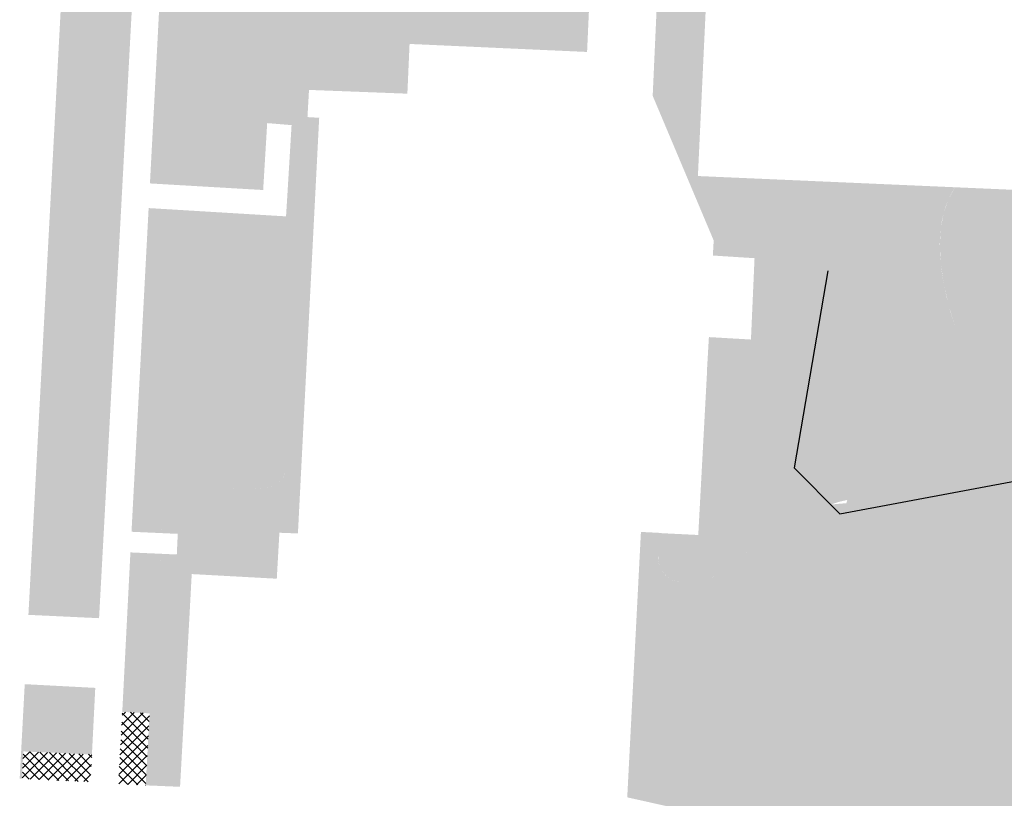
# Model space of a CAD drawing. Header units: millimetres. Extents: x 32690613 to 32694392, y 5343730 to 5344753.
# Tile 16 of 170: x 32692427 to 32692499, y 5344135 to 5344191. Entities that reach past the tile are written whole.
import ezdxf

# ---------------------------------------------------------------- set-up
doc = ezdxf.new("R2010")
doc.units = ezdxf.units.MM
doc.header["$LTSCALE"] = 0.01
doc.layers.add('Gel-Bewuchs', color=122, linetype='Continuous', lineweight=25)
doc.layers.add('Gel-Rasengitter', color=105, linetype='Continuous', lineweight=5)
for name, color, linetype, lineweight, true_color in [('Veg-Gehoelzfl_H_gr3m', 7, 'Continuous', 5, 0xb5ff6b), ('Veg-Rasen', 7, 'Continuous', 5, 0xb9f3a0), ('Veg-Stauden_Bodendecker', 7, 'Continuous', 5, 0xa8ffbe), ('Veg-Waldartig', 7, 'Continuous', 5, 0xb0ee53), ('Veg-Wiese', 7, 'Continuous', 5, 0xd4ffa8)]:
    doc.layers.add(name, color=color, linetype=linetype, lineweight=lineweight, true_color=true_color)
pattern_1 = [(45, (32692692.89605, 5344273.37825), (-0.3367596, 0.3367596), []), (135, (32692692.89605, 5344273.37825), (-0.3367596, -0.3367596), [])]

msp = doc.modelspace()

# ---------------------------------------------------------------- hatches: boundary and pattern name
at = {"layer": 'Gel-Rasengitter'}
h = msp.add_hatch(dxfattribs=at)
h.set_pattern_fill('ANSI37', color=256, scale=0.15, style=0)
h.set_pattern_definition(pattern_1)
h.paths.add_polyline_path([(32692436.847, 5344141.435), (32692434.875, 5344141.54), (32692434.591, 5344136.348), (32692434.784, 5344136.337), (32692436.563, 5344136.239)])
h = msp.add_hatch(dxfattribs=at)
h.set_pattern_fill('ANSI37', color=256, scale=0.15, style=0)
h.set_pattern_definition(pattern_1)
h.paths.add_polyline_path([(32692432.686, 5344138.466), (32692427.735, 5344138.688), (32692427.645, 5344136.715), (32692432.586, 5344136.482)])
at = {"layer": 'Veg-Gehoelzfl_H_gr3m', "transparency": 33554687}
msp.add_hatch(color=256, dxfattribs=at).paths.add_polyline_path([(32692443.786, 5344186.651), (32692443.894, 5344186.654), (32692444.006, 5344186.655), (32692444.122, 5344186.653), (32692444.21, 5344186.65), (32692444.214, 5344186.65), (32692444.218, 5344186.65), (32692444.221, 5344186.65), (32692444.225, 5344186.649), (32692444.229, 5344186.649), (32692444.233, 5344186.649), (32692444.237, 5344186.649), (32692444.241, 5344186.649), (32692448.346, 5344186.427), (32692448.236, 5344184.465), (32692449.081, 5344184.414), (32692448.314, 5344169.416), (32692447.678, 5344169.447), (32692447.676, 5344169.447), (32692447.674, 5344169.447), (32692447.672, 5344169.448), (32692447.669, 5344169.448), (32692447.667, 5344169.448), (32692447.665, 5344169.448), (32692447.662, 5344169.448), (32692447.66, 5344169.448), (32692447.559, 5344169.452), (32692447.444, 5344169.46), (32692447.333, 5344169.472), (32692447.226, 5344169.489), (32692447.122, 5344169.51), (32692447.023, 5344169.535), (32692446.928, 5344169.564), (32692446.837, 5344169.598), (32692446.75, 5344169.635), (32692446.667, 5344169.677), (32692446.587, 5344169.723), (32692446.512, 5344169.774), (32692446.441, 5344169.828), (32692446.374, 5344169.887), (32692446.311, 5344169.95), (32692446.251, 5344170.017), (32692446.196, 5344170.089), (32692446.145, 5344170.164), (32692446.098, 5344170.244), (32692446.055, 5344170.328), (32692446.015, 5344170.416), (32692445.98, 5344170.509), (32692445.949, 5344170.605), (32692445.922, 5344170.706), (32692445.899, 5344170.811), (32692445.879, 5344170.921), (32692445.864, 5344171.034), (32692445.853, 5344171.152), (32692445.846, 5344171.274), (32692445.842, 5344171.4), (32692445.843, 5344171.53), (32692445.848, 5344171.665), (32692446.207, 5344177.329), (32692446.689, 5344177.3), (32692446.801, 5344179.096), (32692447.089, 5344183.885), (32692445.33, 5344184.031), (32692445.039, 5344179.202), (32692444.158, 5344179.263), (32692444.029, 5344179.275), (32692443.904, 5344179.291), (32692443.783, 5344179.313), (32692443.668, 5344179.339), (32692443.557, 5344179.371), (32692443.45, 5344179.407), (32692443.349, 5344179.448), (32692443.252, 5344179.495), (32692443.159, 5344179.546), (32692443.072, 5344179.602), (32692442.989, 5344179.663), (32692442.91, 5344179.73), (32692442.837, 5344179.801), (32692442.768, 5344179.877), (32692442.703, 5344179.958), (32692442.644, 5344180.044), (32692442.589, 5344180.135), (32692442.538, 5344180.231), (32692442.493, 5344180.332), (32692442.452, 5344180.437), (32692442.415, 5344180.548), (32692442.384, 5344180.664), (32692442.357, 5344180.785), (32692442.334, 5344180.91), (32692442.316, 5344181.041), (32692442.303, 5344181.177), (32692442.295, 5344181.317), (32692442.291, 5344181.463), (32692442.292, 5344181.613), (32692442.298, 5344181.769), (32692442.308, 5344181.929), (32692442.312, 5344181.977), (32692442.314, 5344181.991), (32692442.315, 5344182.006), (32692442.316, 5344182.02), (32692442.317, 5344182.035), (32692442.319, 5344182.05), (32692442.32, 5344182.065), (32692442.322, 5344182.079), (32692442.323, 5344182.094), (32692442.239, 5344185.42), (32692442.245, 5344185.502), (32692442.255, 5344185.58), (32692442.268, 5344185.656), (32692442.285, 5344185.729), (32692442.306, 5344185.8), (32692442.33, 5344185.867), (32692442.358, 5344185.932), (32692442.389, 5344185.994), (32692442.424, 5344186.053), (32692442.463, 5344186.11), (32692442.506, 5344186.163), (32692442.552, 5344186.214), (32692442.602, 5344186.262), (32692442.655, 5344186.307), (32692442.712, 5344186.35), (32692442.773, 5344186.39), (32692442.837, 5344186.427), (32692442.905, 5344186.461), (32692442.977, 5344186.492), (32692443.052, 5344186.521), (32692443.131, 5344186.547), (32692443.214, 5344186.57), (32692443.3, 5344186.59), (32692443.39, 5344186.608), (32692443.483, 5344186.623), (32692443.581, 5344186.635), (32692443.682, 5344186.644)])
at = {"layer": 'Veg-Rasen', "transparency": 33554687}
h = msp.add_hatch(color=256, dxfattribs=at)
edge = h.paths.add_edge_path()
edge.add_line((32692438.117, 5344203.18), (32692438.037, 5344201.969))
edge.add_line((32692438.037, 5344201.969), (32692437.407, 5344189.778))
edge.add_line((32692437.407, 5344189.778), (32692436.871, 5344179.678))
edge.add_line((32692436.871, 5344179.678), (32692445.039, 5344179.202))
edge.add_line((32692445.039, 5344179.202), (32692444.939, 5344179.209))
edge.add_line((32692444.939, 5344179.209), (32692444.158, 5344179.263))
edge.add_line((32692444.158, 5344179.263), (32692444.029, 5344179.275))
edge.add_line((32692444.029, 5344179.275), (32692443.904, 5344179.291))
edge.add_line((32692443.904, 5344179.291), (32692443.783, 5344179.313))
edge.add_line((32692443.783, 5344179.313), (32692443.668, 5344179.339))
edge.add_line((32692443.668, 5344179.339), (32692443.557, 5344179.371))
edge.add_line((32692443.557, 5344179.371), (32692443.45, 5344179.407))
edge.add_line((32692443.45, 5344179.407), (32692443.349, 5344179.448))
edge.add_line((32692443.349, 5344179.448), (32692443.252, 5344179.495))
edge.add_line((32692443.252, 5344179.495), (32692443.159, 5344179.546))
edge.add_line((32692443.159, 5344179.546), (32692443.072, 5344179.602))
edge.add_line((32692443.072, 5344179.602), (32692442.989, 5344179.663))
edge.add_line((32692442.989, 5344179.663), (32692442.91, 5344179.73))
edge.add_line((32692442.91, 5344179.73), (32692442.837, 5344179.801))
edge.add_line((32692442.837, 5344179.801), (32692442.768, 5344179.877))
edge.add_line((32692442.768, 5344179.877), (32692442.703, 5344179.958))
edge.add_line((32692442.703, 5344179.958), (32692442.644, 5344180.044))
edge.add_line((32692442.644, 5344180.044), (32692442.589, 5344180.135))
edge.add_line((32692442.589, 5344180.135), (32692442.538, 5344180.231))
edge.add_line((32692442.538, 5344180.231), (32692442.493, 5344180.332))
edge.add_line((32692442.493, 5344180.332), (32692442.452, 5344180.437))
edge.add_line((32692442.452, 5344180.437), (32692442.415, 5344180.548))
edge.add_line((32692442.415, 5344180.548), (32692442.384, 5344180.664))
edge.add_line((32692442.384, 5344180.664), (32692442.357, 5344180.785))
edge.add_line((32692442.357, 5344180.785), (32692442.334, 5344180.91))
edge.add_line((32692442.334, 5344180.91), (32692442.316, 5344181.041))
edge.add_line((32692442.316, 5344181.041), (32692442.303, 5344181.177))
edge.add_line((32692442.303, 5344181.177), (32692442.295, 5344181.317))
edge.add_line((32692442.295, 5344181.317), (32692442.291, 5344181.463))
edge.add_line((32692442.291, 5344181.463), (32692442.292, 5344181.613))
edge.add_line((32692442.292, 5344181.613), (32692442.298, 5344181.769))
edge.add_line((32692442.298, 5344181.769), (32692442.308, 5344181.929))
edge.add_line((32692442.308, 5344181.929), (32692442.312, 5344181.977))
edge.add_line((32692442.312, 5344181.977), (32692442.315, 5344182.006))
edge.add_line((32692442.315, 5344182.006), (32692442.319, 5344182.05))
edge.add_line((32692442.319, 5344182.05), (32692442.323, 5344182.095))
edge.add_line((32692442.323, 5344182.095), (32692442.239, 5344185.42))
edge.add_line((32692442.239, 5344185.42), (32692442.245, 5344185.502))
edge.add_line((32692442.245, 5344185.502), (32692442.255, 5344185.58))
edge.add_line((32692442.255, 5344185.58), (32692442.268, 5344185.656))
edge.add_line((32692442.268, 5344185.656), (32692442.285, 5344185.729))
edge.add_line((32692442.285, 5344185.729), (32692442.306, 5344185.8))
edge.add_line((32692442.306, 5344185.8), (32692442.33, 5344185.867))
edge.add_line((32692442.33, 5344185.867), (32692442.358, 5344185.932))
edge.add_line((32692442.358, 5344185.932), (32692442.389, 5344185.994))
edge.add_line((32692442.389, 5344185.994), (32692442.424, 5344186.053))
edge.add_line((32692442.424, 5344186.053), (32692442.463, 5344186.11))
edge.add_line((32692442.463, 5344186.11), (32692442.506, 5344186.163))
edge.add_line((32692442.506, 5344186.163), (32692442.552, 5344186.214))
edge.add_line((32692442.552, 5344186.214), (32692442.602, 5344186.262))
edge.add_line((32692442.602, 5344186.262), (32692442.655, 5344186.307))
edge.add_line((32692442.655, 5344186.307), (32692442.712, 5344186.35))
edge.add_line((32692442.712, 5344186.35), (32692442.773, 5344186.39))
edge.add_line((32692442.773, 5344186.39), (32692442.837, 5344186.427))
edge.add_line((32692442.837, 5344186.427), (32692442.905, 5344186.461))
edge.add_line((32692442.905, 5344186.461), (32692442.977, 5344186.492))
edge.add_line((32692442.977, 5344186.492), (32692443.052, 5344186.521))
edge.add_line((32692443.052, 5344186.521), (32692443.131, 5344186.547))
edge.add_line((32692443.131, 5344186.547), (32692443.214, 5344186.57))
edge.add_line((32692443.214, 5344186.57), (32692443.3, 5344186.59))
edge.add_line((32692443.3, 5344186.59), (32692443.39, 5344186.608))
edge.add_line((32692443.39, 5344186.608), (32692443.483, 5344186.623))
edge.add_line((32692443.483, 5344186.623), (32692443.581, 5344186.635))
edge.add_line((32692443.581, 5344186.635), (32692443.682, 5344186.644))
edge.add_line((32692443.682, 5344186.644), (32692443.786, 5344186.651))
edge.add_line((32692443.786, 5344186.651), (32692443.894, 5344186.654))
edge.add_line((32692443.894, 5344186.654), (32692444.006, 5344186.655))
edge.add_line((32692444.006, 5344186.655), (32692444.122, 5344186.653))
edge.add_line((32692444.122, 5344186.653), (32692444.202, 5344186.65))
edge.add_line((32692444.202, 5344186.65), (32692444.233, 5344186.649))
edge.add_line((32692444.233, 5344186.649), (32692448.346, 5344186.427))
edge.add_line((32692448.346, 5344186.427), (32692455.443, 5344186.155))
edge.add_line((32692455.443, 5344186.155), (32692455.601, 5344189.744))
edge.add_line((32692455.601, 5344189.744), (32692468.408, 5344189.166))
edge.add_line((32692468.408, 5344189.166), (32692468.569, 5344192.765))
edge.add_line((32692468.569, 5344192.765), (32692463.492, 5344193.031))
edge.add_line((32692463.492, 5344193.031), (32692463.654, 5344197.351))
edge.add_line((32692463.654, 5344197.351), (32692468.781, 5344197.119))
edge.add_line((32692468.781, 5344197.119), (32692469.477, 5344212.204))
edge.add_arc((32692466.956, 5344212.526), 2.542, 352.72825, 446.57948)
edge.add_line((32692467.108, 5344215.063), (32692456.337, 5344215.582))
edge.add_line((32692456.337, 5344215.582), (32692439.879, 5344216.444))
edge.add_line((32692439.879, 5344216.444), (32692438.873, 5344216.379))
edge.add_line((32692438.873, 5344216.379), (32692438.758, 5344214.374))
edge.add_line((32692438.758, 5344214.374), (32692438.7, 5344213.357))
edge.add_line((32692438.7, 5344213.357), (32692438.543, 5344210.618))
edge.add_line((32692438.543, 5344210.618), (32692440.003, 5344210.527))
edge.add_line((32692440.003, 5344210.527), (32692440.226, 5344214.932))
edge.add_line((32692440.226, 5344214.932), (32692466.788, 5344213.585))
edge.add_line((32692466.788, 5344213.585), (32692467.057, 5344213.578))
edge.add_line((32692467.057, 5344213.578), (32692467.291, 5344213.537))
edge.add_line((32692467.291, 5344213.537), (32692467.492, 5344213.461))
edge.add_line((32692467.492, 5344213.461), (32692467.66, 5344213.35))
edge.add_line((32692467.66, 5344213.35), (32692467.794, 5344213.204))
edge.add_line((32692467.794, 5344213.204), (32692467.894, 5344213.024))
edge.add_line((32692467.894, 5344213.024), (32692467.961, 5344212.808))
edge.add_line((32692467.961, 5344212.808), (32692467.994, 5344212.559))
edge.add_line((32692467.994, 5344212.559), (32692467.288, 5344198.635))
edge.add_line((32692467.288, 5344198.635), (32692462.266, 5344198.89))
edge.add_line((32692462.266, 5344198.89), (32692461.861, 5344190.917))
edge.add_line((32692461.861, 5344190.917), (32692454.184, 5344191.306))
edge.add_line((32692454.184, 5344191.306), (32692453.998, 5344187.642))
edge.add_line((32692453.998, 5344187.642), (32692438.881, 5344188.409))
edge.add_line((32692438.881, 5344188.409), (32692439.953, 5344209.537))
edge.add_line((32692439.953, 5344209.537), (32692438.486, 5344209.621))
edge.add_line((32692438.486, 5344209.621), (32692438.117, 5344203.18))
h = msp.add_hatch(color=256, dxfattribs=at)
edge = h.paths.add_edge_path()
edge.add_arc((32692476.415, 5344211.47), 3.048, 360.05879, 440.49621)
edge.add_line((32692476.918, 5344214.476), (32692476.558, 5344214.537))
edge.add_line((32692476.558, 5344214.537), (32692476.443, 5344214.495))
edge.add_arc((32692477.575, 5344211.354), 3.339, 109.81097, 167.24397)
edge.add_line((32692474.318, 5344212.091), (32692473.141, 5344186.001))
edge.add_line((32692473.141, 5344186.001), (32692475.566, 5344180.248))
edge.add_line((32692475.566, 5344180.248), (32692476.403, 5344180.211))
edge.add_line((32692476.403, 5344180.211), (32692477.602, 5344205.755))
edge.add_line((32692477.602, 5344205.755), (32692479.145, 5344205.72))
edge.add_line((32692479.145, 5344205.72), (32692479.463, 5344211.473))
h = msp.add_hatch(color=256, dxfattribs=at)
edge = h.paths.add_edge_path()
edge.add_line((32692436.499, 5344209.698), (32692431.508, 5344210.037))
edge.add_arc((32692443.131, 5344207.687), 11.858, 168.56941, 177.90399)
edge.add_line((32692431.281, 5344208.121), (32692428.104, 5344148.543))
edge.add_line((32692428.104, 5344148.543), (32692433.201, 5344148.302))
edge.add_line((32692433.201, 5344148.302), (32692433.653, 5344156.615))
edge.add_line((32692433.653, 5344156.615), (32692436.499, 5344209.698))
for points in [[(32692554.072, 5344179.02), (32692552.709, 5344179.191), (32692551.274, 5344162.631), (32692550.991, 5344160.021), (32692550.554, 5344157.643), (32692549.962, 5344155.498), (32692549.216, 5344153.586), (32692548.316, 5344151.907), (32692547.262, 5344150.46), (32692546.054, 5344149.246), (32692544.692, 5344148.264), (32692543.179, 5344147.619), (32692541.404, 5344147.036), (32692539.368, 5344146.514), (32692537.069, 5344146.054), (32692534.508, 5344145.656), (32692531.686, 5344145.319), (32692528.601, 5344145.045), (32692525.255, 5344144.832), (32692473.154, 5344142.109), (32692473.665, 5344152.001), (32692473.63, 5344152.093), (32692473.601, 5344152.186), (32692473.576, 5344152.281), (32692473.557, 5344152.377), (32692473.544, 5344152.474), (32692473.535, 5344152.572), (32692473.532, 5344152.669), (32692473.534, 5344152.767), (32692473.617, 5344154.445), (32692473.79, 5344154.437), (32692473.791, 5344154.451), (32692472.293, 5344154.528), (32692471.305, 5344135.374), (32692486.039, 5344132.072), (32692482.033, 5344113.474), (32692461.549, 5344118.066), (32692449.057, 5344119.338), (32692439.505, 5344119.847), (32692439.418, 5344118.311), (32692448.941, 5344117.842), (32692461.308, 5344116.583), (32692483.181, 5344111.68), (32692487.819, 5344133.21), (32692472.868, 5344136.561), (32692473.077, 5344140.604), (32692525.3, 5344143.376), (32692528.06, 5344143.523), (32692531.311, 5344143.7), (32692535.053, 5344143.905), (32692539.288, 5344144.139), (32692544.014, 5344144.401), (32692549.232, 5344144.693), (32692554.942, 5344145.013), (32692561.144, 5344145.361), (32692565.205, 5344145.597), (32692569.189, 5344145.983), (32692573.097, 5344146.52), (32692576.928, 5344147.207), (32692580.683, 5344148.045), (32692584.361, 5344149.033), (32692587.963, 5344150.172), (32692591.488, 5344151.462), (32692592.22, 5344153.453), (32692588.459, 5344152.046), (32692584.661, 5344150.806), (32692580.826, 5344149.732), (32692576.954, 5344148.824), (32692573.045, 5344148.084), (32692569.099, 5344147.509), (32692565.116, 5344147.102), (32692561.096, 5344146.861), (32692545.275, 5344146.232), (32692546.858, 5344147.192), (32692548.262, 5344148.454), (32692549.485, 5344150.019), (32692550.527, 5344151.887), (32692551.389, 5344154.058), (32692552.07, 5344156.531), (32692552.571, 5344159.306), (32692552.892, 5344162.385)], [(32692432.927, 5344143.272), (32692427.838, 5344143.54), (32692427.474, 5344136.727), (32692427.645, 5344136.715), (32692427.735, 5344138.688), (32692431.441, 5344138.522), (32692432.176, 5344138.489), (32692432.686, 5344138.466)]]:
    msp.add_hatch(color=256, dxfattribs=at).paths.add_polyline_path(points)
h = msp.add_hatch(color=256, dxfattribs=at)
h.paths.add_polyline_path([(32692435.541, 5344154.539), (32692437.715, 5344154.441), (32692437.719, 5344154.53), (32692437.736, 5344154.839), (32692437.754, 5344155.157), (32692437.772, 5344155.485), (32692437.79, 5344155.822), (32692437.809, 5344156.168), (32692437.829, 5344156.523), (32692437.852, 5344156.83), (32692437.904, 5344157.097), (32692437.984, 5344157.322), (32692438.093, 5344157.506), (32692438.229, 5344157.65), (32692438.394, 5344157.752), (32692438.588, 5344157.814), (32692438.81, 5344157.834), (32692439.073, 5344157.832), (32692439.389, 5344157.825), (32692439.759, 5344157.813), (32692440.182, 5344157.797), (32692440.659, 5344157.776), (32692441.189, 5344157.75), (32692441.773, 5344157.72), (32692442.411, 5344157.685), (32692443.045, 5344157.656), (32692443.62, 5344157.643), (32692444.136, 5344157.646), (32692444.592, 5344157.665), (32692444.99, 5344157.7), (32692445.327, 5344157.752), (32692445.606, 5344157.819), (32692445.825, 5344157.902), (32692446.003, 5344157.997), (32692446.158, 5344158.1), (32692446.291, 5344158.21), (32692446.402, 5344158.327), (32692446.49, 5344158.451), (32692446.556, 5344158.583), (32692446.599, 5344158.722), (32692446.62, 5344158.868), (32692446.63, 5344159.018), (32692446.643, 5344159.167), (32692446.658, 5344159.317), (32692446.675, 5344159.466), (32692446.693, 5344159.615), (32692446.714, 5344159.764), (32692446.737, 5344159.912), (32692446.763, 5344160.06), (32692446.867, 5344160.652), (32692446.867, 5344160.685), (32692446.88, 5344160.904), (32692446.918, 5344161.12), (32692446.983, 5344161.329), (32692447.072, 5344161.529), (32692447.185, 5344161.717), (32692447.32, 5344161.89), (32692447.475, 5344162.045), (32692447.647, 5344162.18), (32692447.956, 5344162.432), (32692448.314, 5344169.416), (32692447.674, 5344169.447), (32692447.665, 5344169.448), (32692447.66, 5344169.448), (32692447.559, 5344169.452), (32692447.444, 5344169.46), (32692447.333, 5344169.472), (32692447.226, 5344169.489), (32692447.122, 5344169.51), (32692447.023, 5344169.535), (32692446.928, 5344169.564), (32692446.837, 5344169.598), (32692446.75, 5344169.635), (32692446.667, 5344169.677), (32692446.587, 5344169.723), (32692446.512, 5344169.774), (32692446.441, 5344169.828), (32692446.374, 5344169.887), (32692446.311, 5344169.95), (32692446.251, 5344170.017), (32692446.196, 5344170.089), (32692446.145, 5344170.164), (32692446.098, 5344170.244), (32692446.055, 5344170.328), (32692446.015, 5344170.416), (32692445.98, 5344170.509), (32692445.949, 5344170.605), (32692445.922, 5344170.706), (32692445.899, 5344170.811), (32692445.879, 5344170.921), (32692445.864, 5344171.034), (32692445.853, 5344171.152), (32692445.846, 5344171.274), (32692445.842, 5344171.4), (32692445.843, 5344171.53), (32692445.848, 5344171.665), (32692446.207, 5344177.329), (32692436.777, 5344177.899)])
h.paths.add_polyline_path([(32692437.635, 5344152.951), (32692435.462, 5344153.049), (32692434.875, 5344141.54), (32692436.847, 5344141.435), (32692436.563, 5344136.239), (32692439.043, 5344136.134), (32692439.72, 5344148.401), (32692438.001, 5344148.489), (32692437.859, 5344148.557), (32692437.732, 5344148.649), (32692437.624, 5344148.764), (32692437.539, 5344148.897), (32692437.48, 5344149.043), (32692437.45, 5344149.197), (32692437.448, 5344149.355), (32692437.476, 5344149.51), (32692437.476, 5344149.536), (32692437.476, 5344149.573), (32692437.476, 5344149.621), (32692437.478, 5344149.681), (32692437.48, 5344149.752), (32692437.482, 5344149.835), (32692437.486, 5344149.929), (32692437.49, 5344150.034), (32692437.502, 5344150.316), (32692437.518, 5344150.657), (32692437.537, 5344151.057), (32692437.56, 5344151.516), (32692437.586, 5344152.033), (32692437.616, 5344152.61)])
at = {"layer": 'Veg-Stauden_Bodendecker', "transparency": 33554687}
msp.add_hatch(color=256, dxfattribs=at).paths.add_polyline_path([(32692437.628, 5344152.824), (32692437.62, 5344152.681), (32692437.613, 5344152.542), (32692437.606, 5344152.407), (32692437.599, 5344152.274), (32692437.592, 5344152.144), (32692437.586, 5344152.017), (32692437.579, 5344151.894), (32692437.573, 5344151.774), (32692437.567, 5344151.656), (32692437.561, 5344151.542), (32692437.556, 5344151.431), (32692437.55, 5344151.323), (32692437.545, 5344151.218), (32692437.54, 5344151.116), (32692437.535, 5344151.017), (32692437.53, 5344150.922), (32692437.526, 5344150.829), (32692437.522, 5344150.74), (32692437.518, 5344150.653), (32692437.514, 5344150.57), (32692437.51, 5344150.49), (32692437.506, 5344150.413), (32692437.503, 5344150.339), (32692437.5, 5344150.268), (32692437.497, 5344150.2), (32692437.494, 5344150.136), (32692437.492, 5344150.074), (32692437.489, 5344150.015), (32692437.487, 5344149.96), (32692437.485, 5344149.908), (32692437.483, 5344149.859), (32692437.482, 5344149.812), (32692437.48, 5344149.769), (32692437.479, 5344149.73), (32692437.478, 5344149.693), (32692437.477, 5344149.659), (32692437.476, 5344149.628), (32692437.476, 5344149.601), (32692437.476, 5344149.576), (32692437.475, 5344149.555), (32692437.476, 5344149.537), (32692437.476, 5344149.522), (32692437.476, 5344149.51), (32692437.471, 5344149.491), (32692437.467, 5344149.472), (32692437.462, 5344149.452), (32692437.459, 5344149.433), (32692437.455, 5344149.413), (32692437.453, 5344149.394), (32692437.45, 5344149.374), (32692437.448, 5344149.355), (32692437.447, 5344149.335), (32692437.446, 5344149.315), (32692437.446, 5344149.296), (32692437.445, 5344149.276), (32692437.446, 5344149.256), (32692437.447, 5344149.237), (32692437.448, 5344149.217), (32692437.45, 5344149.197), (32692437.452, 5344149.178), (32692437.455, 5344149.158), (32692437.458, 5344149.139), (32692437.462, 5344149.119), (32692437.466, 5344149.1), (32692437.47, 5344149.081), (32692437.475, 5344149.062), (32692437.48, 5344149.043), (32692437.486, 5344149.024), (32692437.493, 5344149.005), (32692437.499, 5344148.987), (32692437.506, 5344148.968), (32692437.514, 5344148.95), (32692437.522, 5344148.932), (32692437.53, 5344148.914), (32692437.539, 5344148.897), (32692437.548, 5344148.879), (32692437.558, 5344148.862), (32692437.568, 5344148.845), (32692437.578, 5344148.828), (32692437.589, 5344148.812), (32692437.6, 5344148.796), (32692437.612, 5344148.78), (32692437.624, 5344148.764), (32692437.636, 5344148.749), (32692437.649, 5344148.733), (32692437.662, 5344148.719), (32692437.675, 5344148.704), (32692437.689, 5344148.69), (32692437.703, 5344148.676), (32692437.717, 5344148.663), (32692437.732, 5344148.649), (32692437.747, 5344148.636), (32692437.762, 5344148.624), (32692437.778, 5344148.612), (32692437.793, 5344148.6), (32692437.809, 5344148.589), (32692437.826, 5344148.578), (32692437.842, 5344148.567), (32692437.859, 5344148.557), (32692437.876, 5344148.547), (32692437.894, 5344148.537), (32692437.911, 5344148.528), (32692437.929, 5344148.52), (32692437.947, 5344148.511), (32692437.965, 5344148.504), (32692437.983, 5344148.496), (32692438.001, 5344148.489), (32692439.72, 5344148.401), (32692439.885, 5344151.486), (32692446.022, 5344151.151), (32692446.21, 5344154.468), (32692447.547, 5344154.418), (32692447.956, 5344162.432), (32692447.647, 5344162.18), (32692447.625, 5344162.165), (32692447.602, 5344162.148), (32692447.581, 5344162.132), (32692447.559, 5344162.115), (32692447.537, 5344162.098), (32692447.516, 5344162.081), (32692447.495, 5344162.063), (32692447.475, 5344162.045), (32692447.454, 5344162.027), (32692447.434, 5344162.008), (32692447.414, 5344161.989), (32692447.395, 5344161.97), (32692447.376, 5344161.95), (32692447.357, 5344161.93), (32692447.338, 5344161.91), (32692447.32, 5344161.89), (32692447.302, 5344161.869), (32692447.284, 5344161.848), (32692447.267, 5344161.827), (32692447.25, 5344161.806), (32692447.233, 5344161.784), (32692447.217, 5344161.762), (32692447.201, 5344161.74), (32692447.185, 5344161.717), (32692447.17, 5344161.694), (32692447.155, 5344161.671), (32692447.14, 5344161.648), (32692447.126, 5344161.625), (32692447.112, 5344161.601), (32692447.098, 5344161.578), (32692447.085, 5344161.554), (32692447.072, 5344161.529), (32692447.06, 5344161.505), (32692447.048, 5344161.48), (32692447.036, 5344161.456), (32692447.024, 5344161.431), (32692447.013, 5344161.406), (32692447.003, 5344161.38), (32692446.993, 5344161.355), (32692446.983, 5344161.329), (32692446.973, 5344161.304), (32692446.964, 5344161.278), (32692446.956, 5344161.252), (32692446.947, 5344161.226), (32692446.939, 5344161.199), (32692446.932, 5344161.173), (32692446.925, 5344161.146), (32692446.918, 5344161.12), (32692446.912, 5344161.093), (32692446.906, 5344161.066), (32692446.901, 5344161.04), (32692446.896, 5344161.013), (32692446.891, 5344160.986), (32692446.887, 5344160.958), (32692446.883, 5344160.931), (32692446.88, 5344160.904), (32692446.877, 5344160.877), (32692446.874, 5344160.85), (32692446.872, 5344160.822), (32692446.87, 5344160.795), (32692446.869, 5344160.768), (32692446.868, 5344160.74), (32692446.867, 5344160.713), (32692446.867, 5344160.685), (32692446.867, 5344160.652), (32692446.763, 5344160.06), (32692446.759, 5344160.041), (32692446.756, 5344160.023), (32692446.753, 5344160.004), (32692446.75, 5344159.986), (32692446.747, 5344159.967), (32692446.744, 5344159.949), (32692446.74, 5344159.93), (32692446.737, 5344159.912), (32692446.734, 5344159.893), (32692446.731, 5344159.875), (32692446.729, 5344159.856), (32692446.726, 5344159.838), (32692446.723, 5344159.819), (32692446.72, 5344159.801), (32692446.717, 5344159.782), (32692446.714, 5344159.764), (32692446.712, 5344159.745), (32692446.709, 5344159.726), (32692446.706, 5344159.708), (32692446.704, 5344159.689), (32692446.701, 5344159.671), (32692446.698, 5344159.652), (32692446.696, 5344159.634), (32692446.693, 5344159.615), (32692446.691, 5344159.596), (32692446.688, 5344159.578), (32692446.686, 5344159.559), (32692446.684, 5344159.54), (32692446.681, 5344159.522), (32692446.679, 5344159.503), (32692446.677, 5344159.485), (32692446.675, 5344159.466), (32692446.672, 5344159.447), (32692446.67, 5344159.429), (32692446.668, 5344159.41), (32692446.666, 5344159.391), (32692446.664, 5344159.373), (32692446.662, 5344159.354), (32692446.66, 5344159.335), (32692446.658, 5344159.317), (32692446.656, 5344159.298), (32692446.654, 5344159.28), (32692446.652, 5344159.261), (32692446.65, 5344159.242), (32692446.648, 5344159.223), (32692446.646, 5344159.205), (32692446.645, 5344159.186), (32692446.643, 5344159.167), (32692446.641, 5344159.149), (32692446.64, 5344159.13), (32692446.638, 5344159.111), (32692446.636, 5344159.093), (32692446.635, 5344159.074), (32692446.633, 5344159.055), (32692446.632, 5344159.037), (32692446.63, 5344159.018), (32692446.629, 5344158.999), (32692446.628, 5344158.98), (32692446.626, 5344158.962), (32692446.625, 5344158.943), (32692446.624, 5344158.924), (32692446.622, 5344158.906), (32692446.621, 5344158.887), (32692446.62, 5344158.868), (32692446.618, 5344158.849), (32692446.617, 5344158.831), (32692446.615, 5344158.812), (32692446.612, 5344158.794), (32692446.61, 5344158.776), (32692446.606, 5344158.758), (32692446.603, 5344158.74), (32692446.599, 5344158.722), (32692446.595, 5344158.704), (32692446.59, 5344158.686), (32692446.586, 5344158.669), (32692446.58, 5344158.651), (32692446.575, 5344158.634), (32692446.569, 5344158.617), (32692446.563, 5344158.6), (32692446.556, 5344158.583), (32692446.549, 5344158.566), (32692446.542, 5344158.549), (32692446.534, 5344158.533), (32692446.526, 5344158.516), (32692446.517, 5344158.5), (32692446.509, 5344158.483), (32692446.5, 5344158.467), (32692446.49, 5344158.451), (32692446.48, 5344158.435), (32692446.47, 5344158.419), (32692446.46, 5344158.404), (32692446.449, 5344158.388), (32692446.438, 5344158.373), (32692446.426, 5344158.357), (32692446.414, 5344158.342), (32692446.402, 5344158.327), (32692446.389, 5344158.312), (32692446.376, 5344158.297), (32692446.363, 5344158.282), (32692446.35, 5344158.267), (32692446.336, 5344158.253), (32692446.321, 5344158.238), (32692446.306, 5344158.224), (32692446.291, 5344158.21), (32692446.276, 5344158.196), (32692446.26, 5344158.182), (32692446.244, 5344158.168), (32692446.228, 5344158.154), (32692446.211, 5344158.14), (32692446.194, 5344158.127), (32692446.176, 5344158.113), (32692446.158, 5344158.1), (32692446.14, 5344158.087), (32692446.121, 5344158.074), (32692446.103, 5344158.061), (32692446.083, 5344158.048), (32692446.064, 5344158.035), (32692446.044, 5344158.022), (32692446.023, 5344158.01), (32692446.003, 5344157.997), (32692445.982, 5344157.985), (32692445.96, 5344157.973), (32692445.939, 5344157.961), (32692445.916, 5344157.949), (32692445.894, 5344157.937), (32692445.871, 5344157.925), (32692445.848, 5344157.914), (32692445.825, 5344157.902), (32692445.8, 5344157.891), (32692445.775, 5344157.88), (32692445.749, 5344157.869), (32692445.723, 5344157.859), (32692445.695, 5344157.848), (32692445.666, 5344157.838), (32692445.636, 5344157.828), (32692445.606, 5344157.819), (32692445.574, 5344157.81), (32692445.542, 5344157.801), (32692445.508, 5344157.792), (32692445.474, 5344157.783), (32692445.439, 5344157.775), (32692445.402, 5344157.767), (32692445.365, 5344157.759), (32692445.327, 5344157.752), (32692445.288, 5344157.744), (32692445.248, 5344157.737), (32692445.208, 5344157.73), (32692445.166, 5344157.724), (32692445.123, 5344157.718), (32692445.08, 5344157.712), (32692445.035, 5344157.706), (32692444.99, 5344157.7), (32692444.943, 5344157.695), (32692444.896, 5344157.69), (32692444.848, 5344157.685), (32692444.798, 5344157.681), (32692444.748, 5344157.676), (32692444.697, 5344157.672), (32692444.645, 5344157.669), (32692444.592, 5344157.665), (32692444.539, 5344157.662), (32692444.484, 5344157.659), (32692444.428, 5344157.656), (32692444.372, 5344157.654), (32692444.314, 5344157.651), (32692444.256, 5344157.649), (32692444.196, 5344157.648), (32692444.136, 5344157.646), (32692444.075, 5344157.645), (32692444.013, 5344157.644), (32692443.95, 5344157.643), (32692443.886, 5344157.642), (32692443.821, 5344157.642), (32692443.755, 5344157.642), (32692443.688, 5344157.642), (32692443.62, 5344157.643), (32692443.552, 5344157.644), (32692443.482, 5344157.645), (32692443.412, 5344157.646), (32692443.34, 5344157.648), (32692443.268, 5344157.649), (32692443.194, 5344157.651), (32692443.12, 5344157.654), (32692443.045, 5344157.656), (32692442.969, 5344157.659), (32692442.892, 5344157.662), (32692442.814, 5344157.665), (32692442.735, 5344157.669), (32692442.655, 5344157.672), (32692442.575, 5344157.676), (32692442.493, 5344157.681), (32692442.411, 5344157.685), (32692442.328, 5344157.69), (32692442.246, 5344157.694), (32692442.165, 5344157.699), (32692442.085, 5344157.703), (32692442.006, 5344157.708), (32692441.928, 5344157.712), (32692441.85, 5344157.716), (32692441.773, 5344157.72), (32692441.697, 5344157.724), (32692441.622, 5344157.728), (32692441.548, 5344157.732), (32692441.475, 5344157.736), (32692441.402, 5344157.74), (32692441.33, 5344157.743), (32692441.259, 5344157.747), (32692441.189, 5344157.75), (32692441.12, 5344157.754), (32692441.052, 5344157.757), (32692440.984, 5344157.761), (32692440.917, 5344157.764), (32692440.852, 5344157.767), (32692440.786, 5344157.77), (32692440.722, 5344157.773), (32692440.659, 5344157.776), (32692440.596, 5344157.779), (32692440.535, 5344157.782), (32692440.474, 5344157.784), (32692440.414, 5344157.787), (32692440.355, 5344157.79), (32692440.296, 5344157.792), (32692440.239, 5344157.795), (32692440.182, 5344157.797), (32692440.126, 5344157.799), (32692440.071, 5344157.801), (32692440.017, 5344157.804), (32692439.964, 5344157.806), (32692439.911, 5344157.808), (32692439.859, 5344157.81), (32692439.809, 5344157.811), (32692439.759, 5344157.813), (32692439.71, 5344157.815), (32692439.661, 5344157.817), (32692439.614, 5344157.818), (32692439.567, 5344157.82), (32692439.521, 5344157.821), (32692439.476, 5344157.822), (32692439.432, 5344157.824), (32692439.389, 5344157.825), (32692439.346, 5344157.826), (32692439.305, 5344157.827), (32692439.264, 5344157.828), (32692439.224, 5344157.829), (32692439.185, 5344157.83), (32692439.147, 5344157.831), (32692439.109, 5344157.831), (32692439.073, 5344157.832), (32692439.037, 5344157.832), (32692439.002, 5344157.833), (32692438.968, 5344157.833), (32692438.934, 5344157.834), (32692438.902, 5344157.834), (32692438.87, 5344157.834), (32692438.84, 5344157.834), (32692438.81, 5344157.834), (32692438.78, 5344157.834), (32692438.752, 5344157.833), (32692438.723, 5344157.831), (32692438.695, 5344157.829), (32692438.668, 5344157.826), (32692438.641, 5344157.823), (32692438.614, 5344157.819), (32692438.588, 5344157.814), (32692438.562, 5344157.808), (32692438.537, 5344157.802), (32692438.512, 5344157.796), (32692438.488, 5344157.788), (32692438.464, 5344157.78), (32692438.44, 5344157.772), (32692438.417, 5344157.762), (32692438.394, 5344157.752), (32692438.372, 5344157.742), (32692438.351, 5344157.731), (32692438.329, 5344157.719), (32692438.308, 5344157.706), (32692438.288, 5344157.693), (32692438.268, 5344157.679), (32692438.248, 5344157.665), (32692438.229, 5344157.65), (32692438.211, 5344157.634), (32692438.192, 5344157.618), (32692438.175, 5344157.601), (32692438.157, 5344157.583), (32692438.141, 5344157.565), (32692438.124, 5344157.546), (32692438.108, 5344157.527), (32692438.093, 5344157.506), (32692438.077, 5344157.486), (32692438.063, 5344157.464), (32692438.049, 5344157.442), (32692438.035, 5344157.419), (32692438.021, 5344157.396), (32692438.009, 5344157.372), (32692437.996, 5344157.347), (32692437.984, 5344157.322), (32692437.973, 5344157.296), (32692437.961, 5344157.27), (32692437.951, 5344157.242), (32692437.941, 5344157.214), (32692437.931, 5344157.186), (32692437.921, 5344157.157), (32692437.913, 5344157.127), (32692437.904, 5344157.097), (32692437.896, 5344157.066), (32692437.889, 5344157.034), (32692437.881, 5344157.002), (32692437.875, 5344156.969), (32692437.869, 5344156.935), (32692437.863, 5344156.901), (32692437.857, 5344156.866), (32692437.852, 5344156.83), (32692437.848, 5344156.794), (32692437.844, 5344156.757), (32692437.84, 5344156.72), (32692437.837, 5344156.682), (32692437.835, 5344156.643), (32692437.832, 5344156.604), (32692437.83, 5344156.563), (32692437.829, 5344156.523), (32692437.818, 5344156.316), (32692437.806, 5344156.112), (32692437.795, 5344155.911), (32692437.784, 5344155.713), (32692437.774, 5344155.518), (32692437.763, 5344155.327), (32692437.753, 5344155.138), (32692437.743, 5344154.953), (32692437.733, 5344154.77), (32692437.723, 5344154.591), (32692437.715, 5344154.441), (32692438.878, 5344154.389), (32692438.809, 5344152.898), (32692437.635, 5344152.951)])
at = {"layer": 'Veg-Waldartig', "transparency": 33554687}
h = msp.add_hatch(color=256, dxfattribs=at)
edge = h.paths.add_edge_path()
edge.add_line((32692494.021, 5344177.047), (32692494, 5344176.94))
edge.add_line((32692494, 5344176.94), (32692483.129, 5344177.415))
edge.add_line((32692483.129, 5344177.415), (32692482.987, 5344174.173))
edge.add_line((32692482.987, 5344174.173), (32692482.616, 5344165.77))
edge.add_line((32692482.616, 5344165.77), (32692480.107, 5344165.915))
edge.add_line((32692480.107, 5344165.915), (32692479.452, 5344152.678))
edge.add_line((32692479.452, 5344152.678), (32692478.13, 5344151.674))
edge.add_arc((32692475.711, 5344154.86), 4, 265.30051, 307.20388, ccw=False)
edge.add_line((32692475.384, 5344150.873), (32692475.179, 5344150.89))
edge.add_arc((32692475.326, 5344152.678), 1.794, 177.15856, 265.30053, ccw=False)
edge.add_line((32692473.534, 5344152.767), (32692473.617, 5344154.445))
edge.add_line((32692473.617, 5344154.445), (32692476.429, 5344154.306))
edge.add_line((32692476.429, 5344154.306), (32692477.062, 5344166.091))
edge.add_line((32692477.062, 5344166.091), (32692477.052, 5344166.092))
edge.add_line((32692477.052, 5344166.092), (32692477.196, 5344168.588))
edge.add_line((32692477.196, 5344168.588), (32692480.23, 5344168.412))
edge.add_line((32692480.23, 5344168.412), (32692480.489, 5344174.282))
edge.add_line((32692480.489, 5344174.282), (32692477.482, 5344174.474))
edge.add_line((32692477.482, 5344174.474), (32692477.542, 5344175.56))
edge.add_line((32692477.542, 5344175.56), (32692475.566, 5344180.248))
edge.add_line((32692475.566, 5344180.248), (32692481.989, 5344179.967))
edge.add_line((32692481.989, 5344179.967), (32692483.238, 5344179.913))
edge.add_line((32692483.238, 5344179.913), (32692494.951, 5344179.401))
edge.add_arc((32692500.953, 5344175.67), 7.067, 148.14037, 168.76508)
msp.add_hatch(color=256, dxfattribs=at).paths.add_polyline_path([(32692494.974, 5344169.278), (32692494.625, 5344170.41), (32692494.341, 5344171.492), (32692494.122, 5344172.524), (32692493.968, 5344173.507), (32692493.878, 5344174.44), (32692493.854, 5344175.323), (32692493.895, 5344176.156), (32692494, 5344176.94), (32692483.129, 5344177.415), (32692482.987, 5344174.173), (32692482.616, 5344165.77), (32692480.107, 5344165.915), (32692479.452, 5344152.678), (32692481.456, 5344154.199), (32692482.633, 5344155.003), (32692483.889, 5344155.69), (32692485.226, 5344156.261), (32692486.642, 5344156.714), (32692488.139, 5344157.05), (32692489.715, 5344157.269), (32692491.372, 5344157.371), (32692493.108, 5344157.356), (32692494.692, 5344157.478), (32692495.89, 5344157.991), (32692496.702, 5344158.894), (32692497.128, 5344160.189), (32692497.168, 5344161.875), (32692496.823, 5344163.952), (32692496.091, 5344166.419)])
at = {"layer": 'Veg-Wiese', "transparency": 33554687}
for points in [[(32692467.994, 5344212.559), (32692467.961, 5344212.808), (32692467.894, 5344213.024), (32692467.794, 5344213.204), (32692467.66, 5344213.35), (32692467.492, 5344213.461), (32692467.291, 5344213.537), (32692467.057, 5344213.578), (32692466.788, 5344213.585), (32692440.226, 5344214.932), (32692438.881, 5344188.409), (32692453.998, 5344187.642), (32692454.184, 5344191.306), (32692461.861, 5344190.917), (32692462.266, 5344198.89), (32692467.288, 5344198.635)], [(32692544.692, 5344148.264), (32692546.056, 5344149.244), (32692547.269, 5344150.452), (32692548.332, 5344151.889), (32692549.244, 5344153.556), (32692550.005, 5344155.451), (32692550.616, 5344157.575), (32692551.075, 5344159.928), (32692551.385, 5344162.509), (32692551.499, 5344164.097), (32692551.612, 5344165.654), (32692551.722, 5344167.181), (32692551.83, 5344168.676), (32692551.936, 5344170.14), (32692552.04, 5344171.574), (32692552.141, 5344172.977), (32692552.24, 5344174.349), (32692550.146, 5344159.469), (32692549.555, 5344158.615), (32692548.927, 5344157.942), (32692548.261, 5344157.45), (32692547.558, 5344157.138), (32692546.817, 5344157.007), (32692546.038, 5344157.056), (32692545.222, 5344157.286), (32692544.369, 5344157.696), (32692543.452, 5344158.16), (32692542.447, 5344158.554), (32692541.353, 5344158.877), (32692540.17, 5344159.128), (32692538.899, 5344159.308), (32692537.538, 5344159.417), (32692536.09, 5344159.455), (32692534.552, 5344159.422), (32692532.95, 5344159.397), (32692531.31, 5344159.457), (32692529.63, 5344159.604), (32692527.91, 5344159.838), (32692526.152, 5344160.157), (32692524.354, 5344160.563), (32692522.517, 5344161.055), (32692520.641, 5344161.634), (32692518.815, 5344162.175), (32692517.128, 5344162.555), (32692515.58, 5344162.775), (32692514.171, 5344162.834), (32692512.901, 5344162.733), (32692511.77, 5344162.47), (32692510.778, 5344162.047), (32692509.925, 5344161.464), (32692509.15, 5344160.854), (32692508.392, 5344160.353), (32692507.652, 5344159.96), (32692506.929, 5344159.676), (32692506.224, 5344159.5), (32692505.535, 5344159.433), (32692504.864, 5344159.474), (32692504.211, 5344159.624), (32692502.761, 5344161.074), (32692501.603, 5344162.807), (32692500.737, 5344164.823), (32692500.163, 5344167.122), (32692499.879, 5344169.704), (32692499.888, 5344172.568), (32692500.188, 5344175.716), (32692500.78, 5344179.146), (32692494.951, 5344179.401), (32692494.468, 5344178.507), (32692494.125, 5344177.507), (32692493.92, 5344176.401), (32692493.854, 5344175.189), (32692493.926, 5344173.87), (32692494.137, 5344172.446), (32692494.486, 5344170.915), (32692494.974, 5344169.278), (32692496.091, 5344166.419), (32692496.823, 5344163.952), (32692497.168, 5344161.875), (32692497.128, 5344160.189), (32692496.702, 5344158.894), (32692495.89, 5344157.991), (32692494.692, 5344157.478), (32692493.108, 5344157.356), (32692492.311, 5344157.377), (32692491.529, 5344157.374), (32692490.765, 5344157.348), (32692490.016, 5344157.297), (32692489.284, 5344157.222), (32692488.569, 5344157.122), (32692487.87, 5344156.999), (32692487.187, 5344156.852), (32692487.114, 5344156.603), (32692485.91, 5344156.497), (32692485.3, 5344156.288), (32692484.705, 5344156.056), (32692484.125, 5344155.802), (32692483.561, 5344155.526), (32692483.012, 5344155.228), (32692482.478, 5344154.907), (32692481.96, 5344154.564), (32692481.456, 5344154.199), (32692478.13, 5344151.674), (32692477.829, 5344151.466), (32692477.511, 5344151.287), (32692477.177, 5344151.138), (32692476.831, 5344151.02), (32692476.476, 5344150.934), (32692476.114, 5344150.88), (32692475.749, 5344150.86), (32692475.384, 5344150.873), (32692475.179, 5344150.89), (32692474.935, 5344150.927), (32692474.698, 5344150.998), (32692474.474, 5344151.1), (32692474.265, 5344151.232), (32692474.076, 5344151.391), (32692473.911, 5344151.575), (32692473.773, 5344151.78), (32692473.665, 5344152.001), (32692473.154, 5344142.109), (32692525.255, 5344144.832), (32692528.601, 5344145.045), (32692531.686, 5344145.319), (32692534.508, 5344145.656), (32692537.069, 5344146.054), (32692539.368, 5344146.514), (32692541.404, 5344147.036), (32692543.179, 5344147.619)], [(32692518.4, 5344127.547), (32692520.084, 5344128.807), (32692521.827, 5344130.115), (32692523.659, 5344131.493), (32692525.601, 5344132.957), (32692527.648, 5344134.507), (32692529.789, 5344136.135), (32692532.012, 5344137.836), (32692534.306, 5344139.604), (32692536.66, 5344141.433), (32692539.062, 5344143.316), (32692540.163, 5344144.187), (32692539.852, 5344144.17), (32692539.288, 5344144.139), (32692538.732, 5344144.108), (32692538.183, 5344144.078), (32692537.642, 5344144.048), (32692537.109, 5344144.018), (32692536.584, 5344143.989), (32692536.066, 5344143.961), (32692535.556, 5344143.933), (32692535.053, 5344143.905), (32692534.559, 5344143.878), (32692534.072, 5344143.851), (32692533.592, 5344143.825), (32692533.121, 5344143.799), (32692532.656, 5344143.773), (32692532.2, 5344143.748), (32692531.752, 5344143.724), (32692531.311, 5344143.7), (32692530.877, 5344143.676), (32692530.452, 5344143.653), (32692530.034, 5344143.63), (32692529.624, 5344143.608), (32692529.221, 5344143.586), (32692528.826, 5344143.565), (32692528.439, 5344143.544), (32692528.06, 5344143.523), (32692527.688, 5344143.503), (32692527.324, 5344143.484), (32692526.967, 5344143.465), (32692526.618, 5344143.446), (32692526.277, 5344143.428), (32692525.944, 5344143.41), (32692525.618, 5344143.393), (32692525.3, 5344143.376), (32692473.077, 5344140.604), (32692472.868, 5344136.561), (32692487.819, 5344133.21), (32692483.181, 5344111.68), (32692461.308, 5344116.583), (32692448.941, 5344117.842), (32692439.441, 5344118.31), (32692437.987, 5344092.991), (32692460.144, 5344091.856), (32692461.934, 5344092.597), (32692463.986, 5344093.45), (32692465.954, 5344094.272), (32692467.833, 5344095.066), (32692469.624, 5344095.833), (32692471.322, 5344096.577), (32692472.928, 5344097.299), (32692474.441, 5344098.001), (32692475.871, 5344098.689), (32692477.231, 5344099.366), (32692478.53, 5344100.036), (32692479.781, 5344100.704), (32692480.994, 5344101.373), (32692482.181, 5344102.048), (32692483.354, 5344102.733), (32692484.522, 5344103.433), (32692485.703, 5344104.159), (32692486.916, 5344104.925), (32692488.181, 5344105.743), (32692489.515, 5344106.627), (32692490.939, 5344107.59), (32692492.472, 5344108.646), (32692494.131, 5344109.807), (32692495.927, 5344111.08), (32692497.837, 5344112.447), (32692499.828, 5344113.883), (32692501.868, 5344115.364), (32692503.925, 5344116.863), (32692505.966, 5344118.357), (32692507.961, 5344119.821), (32692509.877, 5344121.231), (32692511.69, 5344122.568), (32692513.421, 5344123.847), (32692515.097, 5344125.089), (32692516.747, 5344126.315)]]:
    msp.add_hatch(color=256, dxfattribs=at).paths.add_polyline_path(points)

# ---------------------------------------------------------------- linework, layer by layer
at = {"layer": 'Gel-Bewuchs', "transparency": 33554687}
for p, q in [((32692485.782, 5344173.382), (32692483.338, 5344159.161)), ((32692483.338, 5344159.161), (32692486.639, 5344155.841)), ((32692486.639, 5344155.841), (32692502.898, 5344158.881))]:
    msp.add_line(p, q, dxfattribs=at)

doc.saveas('drawing.dxf')
